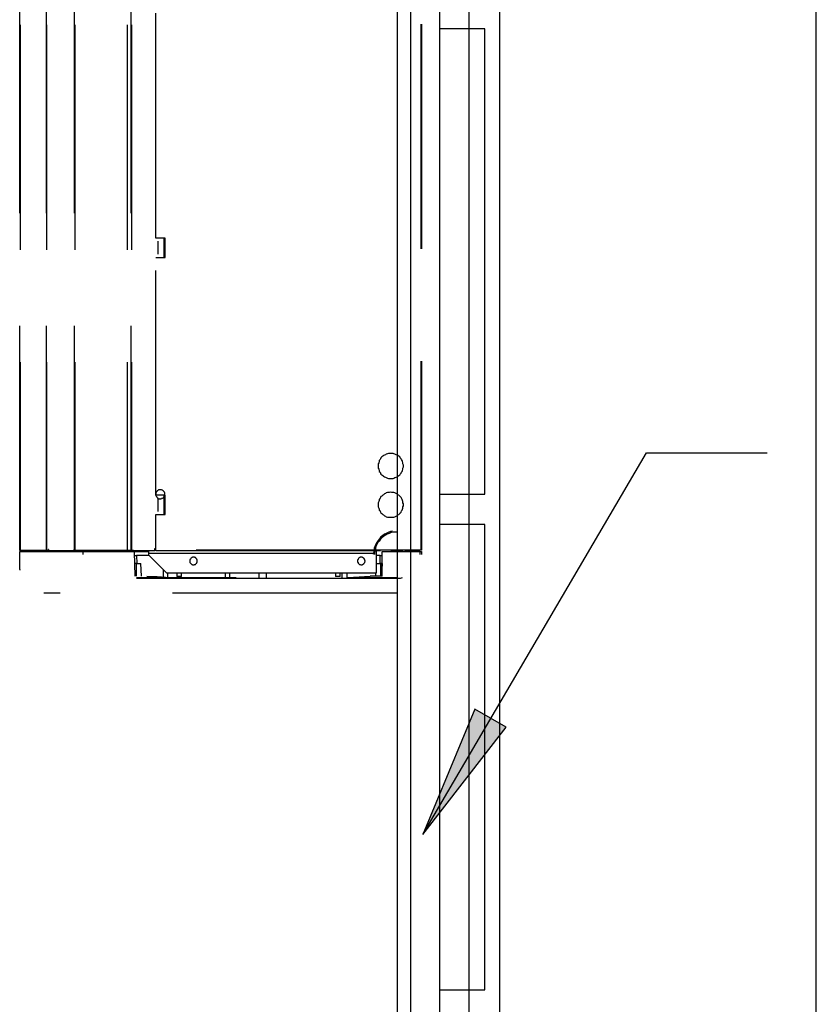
# Model space of a CAD drawing. Header units: millimetres. Extents: x 335 to 739279, y -1 to 84.
# Tile 141 of 244: x 382.03 to 383.8, y 49.06 to 51.25. Entities that reach past the tile are written whole.
import ezdxf

# ---------------------------------------------------------------- set-up
doc = ezdxf.new("R2010")
doc.units = ezdxf.units.MM
doc.header["$MEASUREMENT"] = 0
doc.linetypes.add('Dashed', pattern=[0.75, 0.5, -0.25])

msp = doc.modelspace()

# ---------------------------------------------------------------- hatches: boundary and pattern name
at = {"linetype": 'Continuous'}
msp.add_hatch(color=8, dxfattribs=at).paths.add_polyline_path([(382.9288, 49.4339), (383.1148, 49.6729), (383.0448, 49.7129), (382.9288, 49.4339), (382.9288, 49.4339)])

# ---------------------------------------------------------------- linework, layer by layer
at = {"color": 7}
for p, q in [((382.8728, 45.7409), (382.8728, 77.7009)), ((382.9018, 53.4889), (382.9018, 47.2259)), ((383.0998, 53.4889), (383.0998, 47.2259)), ((383.8048, 47.2259), (383.8048, 53.4889)), ((382.9668, 51.2259), (382.9668, 51.2919)), ((383.0318, 51.2919), (383.0318, 51.2259)), ((383.0318, 51.2259), (382.9668, 51.2259)), ((382.9668, 50.1909), (382.9668, 51.2259)), ((383.0668, 51.2259), (383.0318, 51.2259)), ((383.0318, 51.2259), (383.0318, 50.1909)), ((383.0668, 50.1909), (383.0668, 51.2259)), ((382.9288, 49.4339), (383.4268, 50.2829)), ((383.4268, 50.2829), (383.6958, 50.2829)), ((382.9668, 50.1239), (382.9668, 50.1909)), ((382.9668, 50.1909), (383.0318, 50.1909)), ((383.0318, 50.1909), (383.0668, 50.1909)), ((383.0318, 50.1909), (383.0318, 50.1239)), ((383.0318, 50.1239), (382.9668, 50.1239)), ((382.9668, 49.0889), (382.9668, 50.1239)), ((383.0668, 50.1239), (383.0318, 50.1239)), ((383.0318, 50.1239), (383.0318, 49.0889)), ((383.0668, 49.0889), (383.0668, 50.1239)), ((383.0448, 49.7129), (382.9288, 49.4339)), ((383.1148, 49.6729), (383.0448, 49.7129)), ((382.9288, 49.4339), (383.1148, 49.6729)), ((382.9668, 49.0239), (382.9668, 49.0889)), ((382.9668, 49.0889), (383.0318, 49.0889)), ((383.0318, 49.0889), (383.0668, 49.0889)), ((383.0318, 49.0889), (383.0318, 49.0239))]:
    msp.add_line(p, q, dxfattribs=at)
at = {"color": 8, "linetype": 'Dashed'}
for p, q in [((382.0318, 50.0659), (382.0318, 51.9849)), ((382.0328, 51.9849), (382.0328, 50.0659)), ((382.0918, 51.9849), (382.0918, 50.0659)), ((382.0918, 50.0659), (382.0918, 51.9849)), ((382.1538, 50.0659), (382.1538, 51.9849)), ((382.1548, 51.9849), (382.1548, 50.0659)), ((382.2708, 51.9849), (382.2708, 50.0659)), ((382.2798, 50.0659), (382.2798, 51.9849)), ((382.2808, 51.9849), (382.2808, 50.0659)), ((382.9248, 51.9869), (382.9248, 50.0669)), ((382.9258, 51.9869), (382.9258, 50.0669)), ((382.3348, 50.7609), (382.3348, 51.2909)), ((382.3558, 50.7609), (382.3348, 50.7609)), ((382.3398, 50.7249), (382.3398, 50.7539)), ((382.3528, 50.7609), (382.3528, 50.7539)), ((382.3528, 50.7609), (382.3528, 50.7179)), ((382.3528, 50.7539), (382.3558, 50.7539)), ((382.3558, 50.7539), (382.3558, 50.7609)), ((382.3558, 50.7249), (382.3558, 50.7539)), ((382.3528, 50.7249), (382.3528, 50.7179)), ((382.3528, 50.7249), (382.3558, 50.7249)), ((382.3558, 50.7179), (382.3558, 50.7249)), ((382.3348, 50.1889), (382.3348, 50.7179)), ((382.3348, 50.7179), (382.3558, 50.7179)), ((382.3558, 50.1889), (382.3348, 50.1889)), ((382.3398, 50.1529), (382.3398, 50.1819)), ((382.3528, 50.1889), (382.3528, 50.1459)), ((382.3528, 50.1819), (382.3558, 50.1819)), ((382.3558, 50.1819), (382.3558, 50.1889)), ((382.3558, 50.1529), (382.3558, 50.1819)), ((382.3528, 50.1529), (382.3558, 50.1529)), ((382.3558, 50.1459), (382.3558, 50.1529)), ((382.3348, 50.0669), (382.3348, 50.1459)), ((382.3348, 50.1459), (382.3558, 50.1459)), ((382.0328, 50.0659), (382.0318, 50.0659)), ((382.0428, 50.0659), (382.0328, 50.0659)), ((382.0328, 50.0659), (382.0348, 50.0659)), ((382.0328, 50.0659), (382.0348, 50.0659)), ((382.0348, 50.0639), (382.0348, 50.0659)), ((382.0428, 50.0659), (382.0878, 50.0659)), ((382.0438, 50.0659), (382.0428, 50.0659)), ((382.0888, 50.0659), (382.0438, 50.0659)), ((382.0918, 50.0659), (382.0878, 50.0659)), ((382.0878, 50.0659), (382.0888, 50.0659)), ((382.0888, 50.0659), (382.0898, 50.0659)), ((382.0888, 50.0659), (382.0898, 50.0659)), ((382.0948, 50.0659), (382.0918, 50.0659)), ((382.0928, 50.0639), (382.0928, 50.0659)), ((382.0948, 50.0659), (382.1518, 50.0659)), ((382.0948, 50.0659), (382.1518, 50.0659)), ((382.1538, 50.0659), (382.1518, 50.0659)), ((382.1548, 50.0659), (382.1538, 50.0659)), ((382.1568, 50.0659), (382.1548, 50.0659)), ((382.1558, 50.0639), (382.1558, 50.0659)), ((382.1568, 50.0659), (382.2688, 50.0659)), ((382.2688, 50.0659), (382.1568, 50.0659)), ((382.2708, 50.0659), (382.2688, 50.0659)), ((382.2798, 50.0659), (382.2708, 50.0659)), ((382.2718, 50.0629), (382.2718, 50.0659)), ((382.2808, 50.0659), (382.2798, 50.0659)), ((382.2798, 50.0629), (382.2798, 50.0659)), ((382.2848, 50.0659), (382.2808, 50.0659)), ((382.2848, 50.0659), (382.3328, 50.0659)), ((382.2848, 50.0659), (382.3328, 50.0659)), ((382.2928, 50.0629), (382.2928, 50.0659)), ((382.3188, 50.0659), (382.3188, 50.0599)), ((382.3328, 50.0699), (382.3348, 50.0699)), ((382.3328, 50.0659), (382.3328, 50.0699)), ((382.3328, 50.0679), (382.3348, 50.0679)), ((382.3348, 50.0679), (382.3328, 50.0679)), ((382.3328, 50.0669), (382.3348, 50.0669)), ((382.9248, 50.0669), (382.3348, 50.0669)), ((382.3348, 50.0659), (382.3348, 50.0669)), ((382.3348, 50.0659), (382.9248, 50.0659)), ((382.8258, 50.0599), (382.8258, 50.0659)), ((382.8588, 50.0659), (382.8588, 50.0639)), ((382.9088, 50.0659), (382.9088, 50.0649)), ((382.9218, 50.0649), (382.9218, 50.0659)), ((382.9258, 50.0669), (382.9248, 50.0669)), ((382.9248, 50.0669), (382.9248, 50.0659)), ((382.0318, 50.0239), (382.0318, 50.0639)), ((382.0318, 50.0639), (382.1728, 50.0639)), ((382.1728, 50.0569), (382.1728, 50.0639)), ((382.1728, 50.0639), (382.2718, 50.0639)), ((382.2798, 50.0629), (382.2718, 50.0629)), ((382.2928, 50.0629), (382.2798, 50.0629)), ((382.2868, 50.0629), (382.2878, 50.0089)), ((382.2868, 50.0549), (382.2918, 50.0549)), ((382.3198, 50.0549), (382.2918, 50.0549)), ((382.2918, 50.0549), (382.2928, 50.0369)), ((382.3188, 50.0629), (382.2928, 50.0629)), ((382.3188, 50.0599), (382.8258, 50.0599)), ((382.3188, 50.0599), (382.3188, 50.0559)), ((382.3188, 50.0559), (382.3588, 50.0159)), ((382.8258, 50.0159), (382.8258, 50.0599)), ((382.8338, 50.0549), (382.8258, 50.0549)), ((382.8338, 50.0549), (382.8388, 50.0549)), ((382.8338, 50.0369), (382.8338, 50.0549)), ((382.8388, 50.0089), (382.8388, 50.0639)), ((382.8388, 50.0639), (382.9228, 50.0639)), ((382.8848, 50.0649), (382.8588, 50.0649)), ((382.9088, 50.0649), (382.8888, 50.0649)), ((382.9088, 50.0649), (382.9218, 50.0649)), ((382.9228, 50.0569), (382.9228, 50.0639)), ((382.9228, 50.0639), (382.9258, 50.0639)), ((382.9258, 50.0639), (382.9258, 50.0569)), ((382.0318, 50.0239), (382.0318, 50.0219)), ((382.2908, 50.0369), (382.2868, 50.0369)), ((382.2908, 50.0369), (382.3018, 50.0369)), ((382.2908, 50.0369), (382.2908, 50.0259)), ((382.2908, 50.0259), (382.2908, 50.0089)), ((382.3028, 50.0089), (382.3018, 50.0369)), ((382.3508, 50.0239), (382.3508, 50.0069)), ((382.8258, 50.0369), (382.8348, 50.0369)), ((382.8388, 50.0369), (382.8348, 50.0369)), ((382.8348, 50.0369), (382.8348, 50.0259)), ((382.8348, 50.0259), (382.8348, 50.0089)), ((382.8388, 50.0369), (382.8388, 50.0309)), ((382.2918, 50.0059), (382.3378, 50.0059)), ((382.3378, 50.0039), (382.2918, 50.0039)), ((382.3148, 50.0089), (382.3658, 50.0059)), ((382.3148, 50.0089), (382.3378, 50.0079)), ((382.3378, 50.0079), (382.3658, 50.0059)), ((382.3378, 50.0059), (382.4308, 50.0059)), ((382.4188, 50.0039), (382.3378, 50.0039)), ((382.3588, 50.0159), (382.8258, 50.0159)), ((382.3618, 50.0059), (382.3618, 50.0159)), ((382.3658, 50.0059), (382.4648, 50.0059)), ((382.3818, 50.0159), (382.3818, 50.0079)), ((382.3918, 50.0079), (382.3818, 50.0079)), ((382.3918, 50.0079), (382.3918, 50.0159)), ((382.7598, 50.0039), (382.4188, 50.0039)), ((382.4308, 50.0059), (382.5138, 50.0059)), ((382.4648, 50.0059), (382.5138, 50.0059)), ((382.4888, 50.0159), (382.4888, 50.0059)), ((382.4998, 50.0059), (382.4998, 50.0159)), ((382.5648, 50.0059), (382.5648, 50.0159)), ((382.5808, 50.0059), (382.5808, 50.0159)), ((382.7348, 50.0159), (382.7348, 50.0079)), ((382.7448, 50.0079), (382.7348, 50.0079)), ((382.7448, 50.0079), (382.7448, 50.0159)), ((382.7488, 50.0159), (382.7488, 50.0059)), ((382.8458, 50.0039), (382.7598, 50.0039)), ((382.7608, 50.0059), (382.7608, 50.0159)), ((382.7618, 50.0059), (382.8118, 50.0089)), ((382.7618, 50.0059), (382.8718, 50.0059)), ((382.8388, 50.0089), (382.8118, 50.0089)), ((382.8238, 50.0159), (382.8238, 50.0089)), ((382.8668, 50.0039), (382.8458, 50.0039)), ((382.8718, 50.0039), (382.8668, 50.0039)), ((382.8788, 50.0039), (382.8718, 50.0039)), ((382.8828, 50.0049), (382.8788, 50.0039)), ((382.8718, 49.9709), (382.0858, 49.9709))]:
    msp.add_line(p, q, dxfattribs=at)
for points in [[(382.8858, 50.2539), (382.8858, 50.2559), (382.8848, 50.2589), (382.8848, 50.2609), (382.8838, 50.2639), (382.8828, 50.2659), (382.8818, 50.2679), (382.8808, 50.2699), (382.8788, 50.2719), (382.8778, 50.2739), (382.8758, 50.2759), (382.8738, 50.2769), (382.8718, 50.2779), (382.8698, 50.2789), (382.8668, 50.2799), (382.8648, 50.2809), (382.8628, 50.2819), (382.8598, 50.2819), (382.8578, 50.2819), (382.8548, 50.2819), (382.8528, 50.2819), (382.8508, 50.2809), (382.8478, 50.2799), (382.8458, 50.2789), (382.8438, 50.2779), (382.8418, 50.2769), (382.8398, 50.2759), (382.8378, 50.2739), (382.8358, 50.2719), (382.8348, 50.2699), (382.8338, 50.2679), (382.8318, 50.2659), (382.8318, 50.2639), (382.8308, 50.2609), (382.8298, 50.2589), (382.8298, 50.2559), (382.8298, 50.2539), (382.8298, 50.2519), (382.8298, 50.2489), (382.8308, 50.2469), (382.8318, 50.2439), (382.8318, 50.2419), (382.8338, 50.2399), (382.8348, 50.2379), (382.8358, 50.2359), (382.8378, 50.2339), (382.8398, 50.2329), (382.8418, 50.2309), (382.8438, 50.2299), (382.8458, 50.2289), (382.8478, 50.2279), (382.8508, 50.2269), (382.8528, 50.2259), (382.8548, 50.2259), (382.8578, 50.2259), (382.8598, 50.2259), (382.8628, 50.2259), (382.8648, 50.2269), (382.8668, 50.2279), (382.8698, 50.2289), (382.8718, 50.2299), (382.8738, 50.2309), (382.8758, 50.2329), (382.8778, 50.2339), (382.8788, 50.2359), (382.8808, 50.2379), (382.8818, 50.2399), (382.8828, 50.2419), (382.8838, 50.2439), (382.8848, 50.2469), (382.8848, 50.2489), (382.8858, 50.2519), (382.8858, 50.2539)], [(382.3548, 50.1909), (382.3548, 50.1919), (382.3548, 50.1929), (382.3548, 50.1939), (382.3538, 50.1949), (382.3538, 50.1949), (382.3538, 50.1959), (382.3528, 50.1969), (382.3528, 50.1979), (382.3518, 50.1979), (382.3508, 50.1989), (382.3508, 50.1989), (382.3498, 50.1999), (382.3488, 50.1999), (382.3478, 50.2009), (382.3468, 50.2009), (382.3468, 50.2009), (382.3458, 50.2009), (382.3448, 50.2009), (382.3438, 50.2009), (382.3428, 50.2009), (382.3418, 50.2009), (382.3408, 50.2009), (382.3408, 50.1999), (382.3398, 50.1999), (382.3388, 50.1989), (382.3378, 50.1989), (382.3378, 50.1979), (382.3368, 50.1979), (382.3368, 50.1969), (382.3358, 50.1959), (382.3358, 50.1949), (382.3348, 50.1949), (382.3348, 50.1939), (382.3348, 50.1929), (382.3348, 50.1919), (382.3348, 50.1909), (382.3348, 50.1899), (382.3348, 50.1889), (382.3348, 50.1889), (382.3348, 50.1879), (382.3358, 50.1869), (382.3358, 50.1859), (382.3368, 50.1849), (382.3368, 50.1849), (382.3378, 50.1839), (382.3378, 50.1829), (382.3388, 50.1829), (382.3398, 50.1819), (382.3408, 50.1819), (382.3408, 50.1819), (382.3418, 50.1809), (382.3428, 50.1809), (382.3438, 50.1809), (382.3448, 50.1809), (382.3458, 50.1809), (382.3468, 50.1809), (382.3468, 50.1809), (382.3478, 50.1819), (382.3488, 50.1819), (382.3498, 50.1819), (382.3508, 50.1829), (382.3508, 50.1829), (382.3518, 50.1839), (382.3528, 50.1849), (382.3528, 50.1849), (382.3538, 50.1859), (382.3538, 50.1869), (382.3538, 50.1879), (382.3548, 50.1889), (382.3548, 50.1889), (382.3548, 50.1899), (382.3548, 50.1909)], [(382.8858, 50.1679), (382.8858, 50.1699), (382.8848, 50.1719), (382.8848, 50.1749), (382.8838, 50.1769), (382.8828, 50.1789), (382.8818, 50.1819), (382.8808, 50.1839), (382.8788, 50.1859), (382.8778, 50.1869), (382.8758, 50.1889), (382.8738, 50.1899), (382.8718, 50.1919), (382.8698, 50.1929), (382.8668, 50.1939), (382.8648, 50.1949), (382.8628, 50.1949), (382.8598, 50.1949), (382.8578, 50.1959), (382.8548, 50.1949), (382.8528, 50.1949), (382.8508, 50.1949), (382.8478, 50.1939), (382.8458, 50.1929), (382.8438, 50.1919), (382.8418, 50.1899), (382.8398, 50.1889), (382.8378, 50.1869), (382.8358, 50.1859), (382.8348, 50.1839), (382.8338, 50.1819), (382.8318, 50.1789), (382.8318, 50.1769), (382.8308, 50.1749), (382.8298, 50.1719), (382.8298, 50.1699), (382.8298, 50.1679), (382.8298, 50.1649), (382.8298, 50.1629), (382.8308, 50.1599), (382.8318, 50.1579), (382.8318, 50.1559), (382.8338, 50.1539), (382.8348, 50.1509), (382.8358, 50.1499), (382.8378, 50.1479), (382.8398, 50.1459), (382.8418, 50.1449), (382.8438, 50.1429), (382.8458, 50.1419), (382.8478, 50.1409), (382.8508, 50.1399), (382.8528, 50.1399), (382.8548, 50.1399), (382.8578, 50.1399), (382.8598, 50.1399), (382.8628, 50.1399), (382.8648, 50.1399), (382.8668, 50.1409), (382.8698, 50.1419), (382.8718, 50.1429), (382.8738, 50.1449), (382.8758, 50.1459), (382.8778, 50.1479), (382.8788, 50.1499), (382.8808, 50.1509), (382.8818, 50.1539), (382.8828, 50.1559), (382.8838, 50.1579), (382.8848, 50.1599), (382.8848, 50.1629), (382.8858, 50.1649), (382.8858, 50.1679)], [(382.8618, 50.1089), (382.8568, 50.1079), (382.8518, 50.1059), (382.8478, 50.1039), (382.8438, 50.1019), (382.8398, 50.0989), (382.8358, 50.0959), (382.8328, 50.0919), (382.8298, 50.0879), (382.8268, 50.0839), (382.8248, 50.0799), (382.8228, 50.0759), (382.8208, 50.0709), (382.8198, 50.0659), (382.8198, 50.0619), (382.8188, 50.0569)], [(382.8718, 50.1069), (382.8678, 50.1069), (382.8628, 50.1069), (382.8588, 50.1059), (382.8538, 50.1039), (382.8498, 50.1019), (382.8458, 50.0999), (382.8418, 50.0969), (382.8378, 50.0939), (382.8348, 50.0909), (382.8318, 50.0869), (382.8288, 50.0839), (382.8268, 50.0789), (382.8248, 50.0749), (382.8238, 50.0709), (382.8228, 50.0659), (382.8218, 50.0619), (382.8218, 50.0569)], [(382.0338, 50.0659), (382.0338, 50.0659), (382.0338, 50.0669), (382.0338, 50.0669), (382.0338, 50.0669), (382.0338, 50.0669), (382.0338, 50.0669), (382.0338, 50.0669), (382.0338, 50.0669), (382.0338, 50.0669), (382.0338, 50.0669), (382.0338, 50.0669), (382.0338, 50.0669), (382.0338, 50.0669), (382.0338, 50.0669), (382.0338, 50.0669), (382.0328, 50.0669), (382.0328, 50.0669), (382.0328, 50.0669), (382.0328, 50.0669), (382.0328, 50.0669), (382.0328, 50.0669), (382.0328, 50.0669), (382.0328, 50.0669), (382.0328, 50.0669), (382.0328, 50.0669), (382.0328, 50.0669), (382.0328, 50.0669), (382.0328, 50.0669), (382.0328, 50.0669), (382.0328, 50.0669), (382.0328, 50.0669), (382.0318, 50.0669), (382.0318, 50.0669), (382.0318, 50.0669), (382.0318, 50.0659), (382.0318, 50.0659), (382.0318, 50.0659), (382.0318, 50.0659), (382.0318, 50.0659), (382.0318, 50.0659), (382.0328, 50.0659), (382.0328, 50.0659), (382.0328, 50.0659), (382.0328, 50.0659), (382.0328, 50.0659), (382.0328, 50.0659), (382.0328, 50.0659), (382.0328, 50.0659), (382.0328, 50.0659), (382.0328, 50.0659), (382.0328, 50.0659), (382.0328, 50.0659), (382.0328, 50.0659), (382.0328, 50.0659), (382.0328, 50.0659), (382.0328, 50.0659), (382.0338, 50.0659), (382.0338, 50.0659), (382.0338, 50.0659), (382.0338, 50.0659), (382.0338, 50.0659), (382.0338, 50.0659), (382.0338, 50.0659), (382.0338, 50.0659), (382.0338, 50.0659), (382.0338, 50.0659), (382.0338, 50.0659), (382.0338, 50.0659), (382.0338, 50.0659), (382.0338, 50.0659), (382.0338, 50.0659), (382.0338, 50.0659)], [(382.0978, 50.0659), (382.0978, 50.0659), (382.0978, 50.0659), (382.0978, 50.0669), (382.0978, 50.0669), (382.0978, 50.0669), (382.0978, 50.0669), (382.0978, 50.0669), (382.0978, 50.0669), (382.0978, 50.0669), (382.0968, 50.0669), (382.0968, 50.0669), (382.0968, 50.0669), (382.0968, 50.0679), (382.0968, 50.0679), (382.0968, 50.0679), (382.0968, 50.0679), (382.0968, 50.0679), (382.0958, 50.0679), (382.0958, 50.0679), (382.0958, 50.0679), (382.0958, 50.0679), (382.0958, 50.0679), (382.0958, 50.0679), (382.0958, 50.0669), (382.0958, 50.0669), (382.0958, 50.0669), (382.0948, 50.0669), (382.0948, 50.0669), (382.0948, 50.0669), (382.0948, 50.0669), (382.0948, 50.0669), (382.0948, 50.0669), (382.0948, 50.0669), (382.0948, 50.0659), (382.0948, 50.0659), (382.0948, 50.0659), (382.0948, 50.0659), (382.0948, 50.0659), (382.0948, 50.0659), (382.0948, 50.0659), (382.0948, 50.0659), (382.0948, 50.0649), (382.0948, 50.0649), (382.0948, 50.0649), (382.0948, 50.0649), (382.0958, 50.0649), (382.0958, 50.0649), (382.0958, 50.0649), (382.0958, 50.0649), (382.0958, 50.0649), (382.0958, 50.0649), (382.0958, 50.0649), (382.0958, 50.0649), (382.0958, 50.0649), (382.0968, 50.0649), (382.0968, 50.0649), (382.0968, 50.0649), (382.0968, 50.0649), (382.0968, 50.0649), (382.0968, 50.0649), (382.0968, 50.0649), (382.0968, 50.0649), (382.0978, 50.0649), (382.0978, 50.0649), (382.0978, 50.0649), (382.0978, 50.0649), (382.0978, 50.0659), (382.0978, 50.0659), (382.0978, 50.0659), (382.0978, 50.0659), (382.0978, 50.0659), (382.0978, 50.0659)], [(382.1548, 50.0659), (382.1548, 50.0659), (382.1548, 50.0659), (382.1548, 50.0669), (382.1548, 50.0669), (382.1548, 50.0669), (382.1548, 50.0669), (382.1548, 50.0669), (382.1538, 50.0669), (382.1538, 50.0669), (382.1538, 50.0669), (382.1538, 50.0669), (382.1538, 50.0669), (382.1538, 50.0679), (382.1538, 50.0679), (382.1538, 50.0679), (382.1538, 50.0679), (382.1528, 50.0679), (382.1528, 50.0679), (382.1528, 50.0679), (382.1528, 50.0679), (382.1528, 50.0679), (382.1528, 50.0679), (382.1528, 50.0679), (382.1528, 50.0669), (382.1528, 50.0669), (382.1518, 50.0669), (382.1518, 50.0669), (382.1518, 50.0669), (382.1518, 50.0669), (382.1518, 50.0669), (382.1518, 50.0669), (382.1518, 50.0669), (382.1518, 50.0669), (382.1518, 50.0659), (382.1518, 50.0659), (382.1518, 50.0659), (382.1518, 50.0659), (382.1518, 50.0659), (382.1518, 50.0659), (382.1518, 50.0659), (382.1518, 50.0659), (382.1518, 50.0649), (382.1518, 50.0649), (382.1518, 50.0649), (382.1518, 50.0649), (382.1518, 50.0649), (382.1528, 50.0649), (382.1528, 50.0649), (382.1528, 50.0649), (382.1528, 50.0649), (382.1528, 50.0649), (382.1528, 50.0649), (382.1528, 50.0649), (382.1528, 50.0649), (382.1528, 50.0649), (382.1538, 50.0649), (382.1538, 50.0649), (382.1538, 50.0649), (382.1538, 50.0649), (382.1538, 50.0649), (382.1538, 50.0649), (382.1538, 50.0649), (382.1538, 50.0649), (382.1538, 50.0649), (382.1548, 50.0649), (382.1548, 50.0649), (382.1548, 50.0659), (382.1548, 50.0659), (382.1548, 50.0659), (382.1548, 50.0659), (382.1548, 50.0659), (382.1548, 50.0659)], [(382.4268, 50.0429), (382.4268, 50.0429), (382.4268, 50.0439), (382.4268, 50.0449), (382.4268, 50.0449), (382.4258, 50.0459), (382.4258, 50.0469), (382.4258, 50.0469), (382.4248, 50.0479), (382.4248, 50.0489), (382.4238, 50.0489), (382.4238, 50.0489), (382.4228, 50.0499), (382.4218, 50.0499), (382.4218, 50.0499), (382.4208, 50.0509), (382.4198, 50.0509), (382.4198, 50.0509), (382.4188, 50.0509), (382.4178, 50.0509), (382.4168, 50.0509), (382.4168, 50.0509), (382.4158, 50.0499), (382.4148, 50.0499), (382.4148, 50.0499), (382.4138, 50.0489), (382.4138, 50.0489), (382.4128, 50.0489), (382.4128, 50.0479), (382.4118, 50.0469), (382.4118, 50.0469), (382.4108, 50.0459), (382.4108, 50.0449), (382.4108, 50.0449), (382.4108, 50.0439), (382.4108, 50.0429), (382.4108, 50.0429), (382.4108, 50.0419), (382.4108, 50.0409), (382.4108, 50.0399), (382.4108, 50.0399), (382.4108, 50.0389), (382.4118, 50.0379), (382.4118, 50.0379), (382.4128, 50.0369), (382.4128, 50.0369), (382.4138, 50.0359), (382.4138, 50.0359), (382.4148, 50.0349), (382.4148, 50.0349), (382.4158, 50.0349), (382.4168, 50.0349), (382.4168, 50.0339), (382.4178, 50.0339), (382.4188, 50.0339), (382.4198, 50.0339), (382.4198, 50.0339), (382.4208, 50.0349), (382.4218, 50.0349), (382.4218, 50.0349), (382.4228, 50.0349), (382.4238, 50.0359), (382.4238, 50.0359), (382.4248, 50.0369), (382.4248, 50.0369), (382.4258, 50.0379), (382.4258, 50.0379), (382.4258, 50.0389), (382.4268, 50.0399), (382.4268, 50.0399), (382.4268, 50.0409), (382.4268, 50.0419), (382.4268, 50.0429)], [(382.8008, 50.0429), (382.8008, 50.0429), (382.7998, 50.0439), (382.7998, 50.0449), (382.7998, 50.0449), (382.7998, 50.0459), (382.7988, 50.0469), (382.7988, 50.0469), (382.7988, 50.0479), (382.7978, 50.0489), (382.7978, 50.0489), (382.7968, 50.0489), (382.7958, 50.0499), (382.7958, 50.0499), (382.7948, 50.0499), (382.7938, 50.0509), (382.7938, 50.0509), (382.7928, 50.0509), (382.7918, 50.0509), (382.7918, 50.0509), (382.7908, 50.0509), (382.7898, 50.0509), (382.7888, 50.0499), (382.7888, 50.0499), (382.7878, 50.0499), (382.7868, 50.0489), (382.7868, 50.0489), (382.7858, 50.0489), (382.7858, 50.0479), (382.7848, 50.0469), (382.7848, 50.0469), (382.7848, 50.0459), (382.7838, 50.0449), (382.7838, 50.0449), (382.7838, 50.0439), (382.7838, 50.0429), (382.7838, 50.0429), (382.7838, 50.0419), (382.7838, 50.0409), (382.7838, 50.0399), (382.7838, 50.0399), (382.7848, 50.0389), (382.7848, 50.0379), (382.7848, 50.0379), (382.7858, 50.0369), (382.7858, 50.0369), (382.7868, 50.0359), (382.7868, 50.0359), (382.7878, 50.0349), (382.7888, 50.0349), (382.7888, 50.0349), (382.7898, 50.0349), (382.7908, 50.0339), (382.7918, 50.0339), (382.7918, 50.0339), (382.7928, 50.0339), (382.7938, 50.0339), (382.7938, 50.0349), (382.7948, 50.0349), (382.7958, 50.0349), (382.7958, 50.0349), (382.7968, 50.0359), (382.7978, 50.0359), (382.7978, 50.0369), (382.7988, 50.0369), (382.7988, 50.0379), (382.7988, 50.0379), (382.7998, 50.0389), (382.7998, 50.0399), (382.7998, 50.0399), (382.7998, 50.0409), (382.8008, 50.0419), (382.8008, 50.0429)]]:
    msp.add_lwpolyline(points, dxfattribs=at)

doc.saveas('drawing.dxf')
